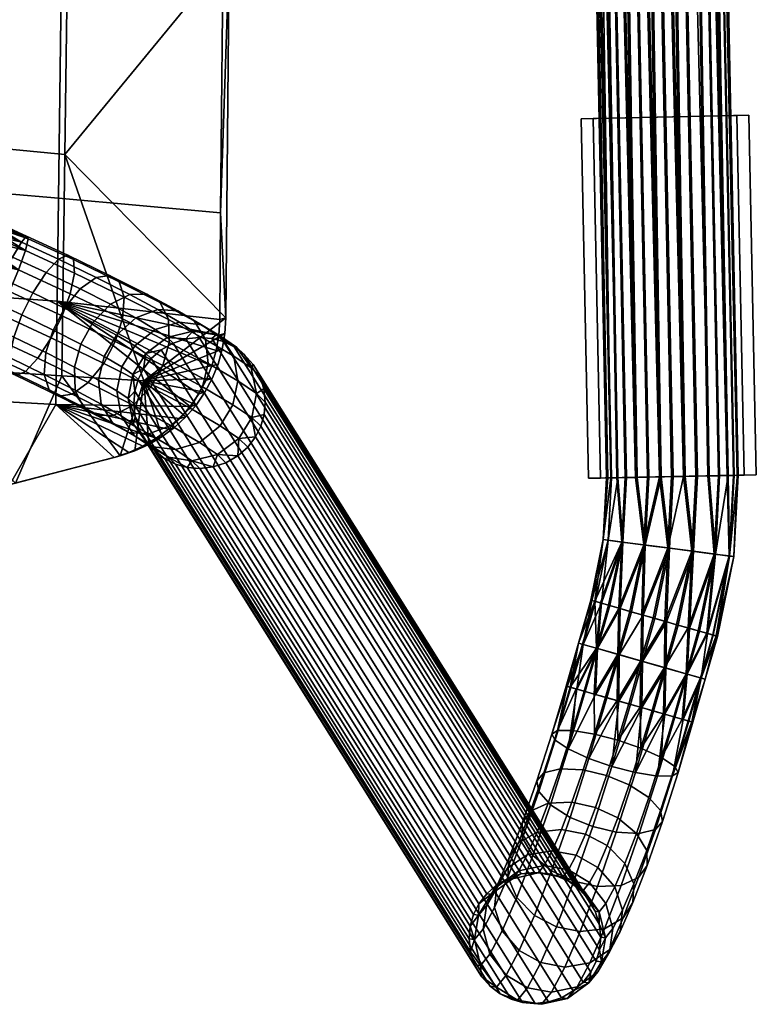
# Model space of a CAD drawing. Header units: millimetres. Extents: x -267 to 267, y -228 to 293.
# Tile 29 of 47: x 205 to 267, y -228 to -146. Entities that reach past the tile are written whole.
import ezdxf

# ---------------------------------------------------------------- set-up
doc = ezdxf.new("R2010")
doc.units = ezdxf.units.MM
doc.header["$MEASUREMENT"] = 0
for name, color, linetype, true_color in [('nozky', 7, 'Continuous', 0x1e1e1e), ('podnoz', 252, 'Continuous', 0x696969), ('ram', 7, 'Continuous', 0x000000)]:
    doc.layers.add(name, color=color, linetype=linetype, true_color=true_color)

msp = doc.modelspace()

# ---------------------------------------------------------------- meshes
at = {"layer": 'nozky'}
mesh = msp.add_polyface(dxfattribs=at)
corners = [(-257.722, 261.469, 8), (-243.725, 261.182, 8), (-244.725, 261.202), (-256.722, 261.449), (-243.725, 261.182, 8), (-244.725, 261.202), (-244.341, 231.188, 8), (-245.341, 231.208), (-244.341, 231.188, 8), (-258.338, 231.476, 8), (-245.341, 231.208), (-257.338, 231.455), (-258.338, 231.476, 8), (-257.338, 231.455), (-257.722, 261.469, 8), (-256.722, 261.449), (-258.338, 231.476, 8), (-244.341, 231.188, 8), (-257.722, 261.469, 8), (-243.725, 261.182, 8), (-257.338, 231.455), (-245.341, 231.208), (-256.722, 261.449), (-244.725, 261.202), (-266.258, -153.842, 8), (-252.261, -154.13, 8), (-253.261, -154.109), (-265.259, -153.862), (-252.261, -154.13, 8), (-253.261, -154.109), (-252.878, -184.123, 8), (-253.877, -184.103), (-252.878, -184.123, 8), (-266.875, -183.836, 8), (-253.877, -184.103), (-265.875, -183.856), (-266.875, -183.836, 8), (-265.875, -183.856), (-266.258, -153.842, 8), (-265.259, -153.862), (-266.875, -183.836, 8), (-252.878, -184.123, 8), (-266.258, -153.842, 8), (-252.261, -154.13, 8), (-265.875, -183.856), (-253.877, -184.103), (-265.259, -153.862), (-253.261, -154.109), (266.258, -153.842, 8), (252.261, -154.13, 8), (253.261, -154.109), (265.259, -153.862), (252.261, -154.13, 8), (253.261, -154.109), (252.878, -184.123, 8), (253.877, -184.103), (252.878, -184.123, 8), (266.875, -183.836, 8), (253.877, -184.103), (265.875, -183.856), (266.875, -183.836, 8), (265.875, -183.856), (266.258, -153.842, 8), (265.259, -153.862), (266.875, -183.836, 8), (252.878, -184.123, 8), (266.258, -153.842, 8), (252.261, -154.13, 8), (265.875, -183.856), (253.877, -184.103), (265.259, -153.862), (253.261, -154.109), (257.722, 261.469, 8), (243.725, 261.182, 8), (244.725, 261.202), (256.722, 261.449), (243.725, 261.182, 8), (244.725, 261.202), (244.341, 231.188, 8), (245.341, 231.208), (244.341, 231.188, 8), (258.338, 231.476, 8), (245.341, 231.208), (257.338, 231.455), (258.338, 231.476, 8), (257.338, 231.455), (257.722, 261.469, 8), (256.722, 261.449), (258.338, 231.476, 8), (244.341, 231.188, 8), (257.722, 261.469, 8), (243.725, 261.182, 8), (257.338, 231.455), (245.341, 231.208), (256.722, 261.449), (244.725, 261.202)]
mesh.append_faces([[corners[k] for k in face] for face in [(0, 1, 2, 3), (5, 4, 6, 7), (8, 9, 11, 10), (13, 12, 14, 15), (17, 19, 18, 16), (21, 20, 22, 23), (26, 27, 24, 25), (29, 28, 30, 31), (32, 33, 35, 34), (37, 36, 38, 39), (41, 43, 42, 40), (45, 44, 46, 47), (50, 49, 48, 51), (53, 55, 54, 52), (56, 58, 59, 57), (61, 63, 62, 60), (65, 64, 66, 67), (69, 71, 70, 68), (72, 75, 74, 73), (77, 79, 78, 76), (80, 82, 83, 81), (85, 87, 86, 84), (89, 88, 90, 91), (93, 95, 94, 92)]])
at = {"layer": 'podnoz'}
mesh = msp.add_polyface(dxfattribs=at)
corners = [(256.808, -184.042, 12.564), (253.158, 41.13, 13.087), (251.311, 41.092, 11.839), (249.75, 41.06, 7.929), (254.738, -184.085, 9.958), (258.806, -184.001, 13.395), (255.178, 41.171, 13.5), (249.55, 266.302, 13.395), (260.807, -183.96, 13.421), (257.206, 41.213, 13.14), (245.482, 266.219, 9.958), (261.834, -183.939, 13.14), (262.826, -183.919, 12.642), (259.086, 41.251, 11.939), (253.57, 266.385, 12.642), (260.334, 41.277, 10.09), (264.439, -183.886, 11.069), (251.551, 266.344, 13.421), (265.296, -183.868, 7.069), (265.015, -183.874, 6.042), (260.387, 41.278, 6.042), (264.517, -183.884, 5.05), (263.814, -183.898, 4.161), (259.187, 41.254, 4.161), (262.944, -183.916, 3.436), (261.966, -183.936, 2.913), (257.338, 41.215, 2.913), (260.946, -183.957, 2.605), (259.947, -183.978, 2.5), (258.945, -183.999, 2.579), (255.319, 41.174, 2.5), (256.014, 266.435, 9.07), (260.747, 41.286, 8.071), (265.27, -183.869, 9.07), (256.927, -184.04, 3.358), (256.039, -184.058, 4.061), (251.411, 41.094, 4.061), (255.313, -184.073, 4.931), (254.79, -184.084, 5.91), (254.482, -184.09, 6.93), (250.162, 41.068, 5.91), (254.378, -184.092, 7.929), (253.688, 266.387, 3.436), (255.262, 266.42, 5.05), (253.291, 41.132, 2.86), (247.671, 266.264, 3.358)]
mesh.append_faces([[corners[k] for k in face] for face in [(0, 1, 2, 2), (3, 4, 2, 2), (1, 5, 6, 6), (7, 1, 6, 6), (6, 8, 9, 9), (2, 10, 3, 3), (9, 11, 12, 13), (14, 9, 13, 13), (15, 13, 16, 16), (9, 17, 6, 6), (18, 19, 20, 20), (21, 22, 23, 23), (24, 25, 26, 26), (25, 27, 26, 26), (28, 29, 30, 30), (27, 28, 30, 30), (31, 15, 32, 32), (32, 15, 33, 33), (34, 35, 36, 36), (35, 37, 36, 36), (38, 39, 40, 40), (39, 41, 3, 3), (18, 20, 32, 32), (24, 26, 23, 23), (42, 23, 26, 26), (43, 20, 23, 23), (29, 44, 30, 30), (37, 40, 36, 36), (39, 3, 40, 40), (45, 44, 36, 36), (34, 36, 44, 44), (27, 30, 26, 26), (21, 23, 20, 20)]])
mesh = msp.add_polyface(dxfattribs=at)
corners = [(211.817, -167.372, 443.218), (210.468, -168.331, 441.724), (207.628, -166.963, 443), (208.676, -165.858, 444.631), (212.921, -167.195, 444.949), (209.443, -165.519, 446.513), (213.729, -167.726, 446.77), (209.909, -165.885, 448.487), (214.139, -169.011, 448.547), (209.996, -167.015, 450.409), (214, -170.826, 449.836), (209.639, -168.724, 451.797), (212.998, -169.61, 439.847), (211.535, -171.126, 439.114), (209.174, -169.932, 440.864), (214.618, -168.787, 441.142), (216.021, -168.762, 442.651), (217.134, -169.447, 444.245), (217.83, -170.877, 445.809), (216.961, -170.046, 438.481), (215.116, -170.748, 437.443), (218.615, -170.155, 439.706), (249.75, 41.06, 7.929), (254.378, -184.092, 7.929), (254.457, -184.091, 8.931), (251.311, 41.092, 11.839), (254.738, -184.085, 9.958), (255.235, -184.075, 10.95), (255.938, -184.06, 11.839), (253.158, 41.13, 13.087), (256.808, -184.042, 12.564), (257.786, -184.022, 13.087), (255.178, 41.171, 13.5), (258.806, -184.001, 13.395), (259.805, -183.981, 13.5), (260.807, -183.96, 13.421), (261.834, -183.939, 13.14), (257.206, 41.213, 13.14), (259.086, 41.251, 11.939), (262.826, -183.919, 12.642), (263.714, -183.901, 11.939), (264.439, -183.886, 11.069), (260.334, 41.277, 10.09), (264.962, -183.875, 10.09), (265.27, -183.869, 9.07), (260.747, 41.286, 8.071), (265.375, -183.866, 8.071), (265.296, -183.868, 7.069), (259.187, 41.254, 4.161), (263.814, -183.898, 4.161), (262.944, -183.916, 3.436), (260.387, 41.278, 6.042), (265.015, -183.874, 6.042), (264.517, -183.884, 5.05), (253.291, 41.132, 2.86), (258.945, -183.999, 2.579), (257.918, -184.02, 2.86), (256.927, -184.04, 3.358), (250.162, 41.068, 5.91), (255.313, -184.073, 4.931), (254.79, -184.084, 5.91)]
mesh.append_faces([[corners[k] for k in face] for face in [(0, 1, 2, 3), (4, 0, 3, 5), (6, 4, 5, 7), (8, 6, 7, 9), (10, 8, 9, 11), (12, 13, 14, 1), (15, 12, 1, 0), (16, 15, 0, 4), (17, 16, 4, 6), (18, 17, 6, 8), (19, 20, 12, 15), (21, 19, 15, 16), (22, 23, 24, 24), (25, 26, 27, 27), (25, 27, 28, 28), (26, 22, 24, 24), (29, 30, 31, 31), (32, 33, 34, 34), (32, 34, 35, 35), (33, 29, 31, 31), (30, 25, 28, 28), (36, 37, 35, 35), (38, 39, 40, 40), (41, 38, 40, 40), (42, 43, 44, 44), (45, 46, 47, 47), (46, 45, 44, 44), (48, 49, 50, 50), (51, 52, 53, 53), (54, 55, 56, 56), (54, 56, 57, 57), (58, 59, 60, 60), (42, 41, 43, 43)]])
mesh = msp.add_polyface(dxfattribs=at)
corners = [(206.524, -168.656, 442.055), (205.614, -170.5, 441.928), (203.047, -169.312, 442.476), (203.909, -167.446, 442.613), (207.628, -166.963, 443), (204.825, -165.666, 443.598), (208.676, -165.858, 444.631), (205.574, -164.423, 445.292), (209.443, -165.519, 446.513), (206.01, -163.93, 447.246), (209.909, -165.885, 448.487), (206.137, -164.14, 449.292), (209.996, -167.015, 450.409), (205.907, -165.122, 451.282), (209.639, -168.724, 451.797), (205.332, -166.731, 452.716), (208.963, -170.573, 452.406), (204.576, -168.543, 453.342), (210.468, -168.331, 441.724), (209.174, -169.932, 440.864), (201.615, -165.284, 443.016), (201.952, -164.384, 443.617), (202.217, -163.61, 444.4), (201.229, -166.25, 442.63), (202.395, -163.004, 445.313), (202.483, -162.589, 446.29), (202.49, -162.36, 447.268), (202.423, -162.298, 448.269), (202.271, -162.415, 449.317), (202.033, -162.734, 450.353), (201.715, -163.252, 451.308), (201.335, -163.944, 452.121), (200.917, -164.761, 452.745), (200.491, -165.645, 453.159), (200.08, -166.538, 453.371), (200.82, -167.219, 442.463), (202.291, -171.125, 443.102), (200.004, -169.031, 442.704), (199.675, -167.457, 453.401), (203.713, -170.41, 453.205)]
mesh.append_faces([[corners[k] for k in face] for face in [(0, 1, 2, 3), (4, 0, 3, 5), (6, 4, 5, 7), (8, 6, 7, 9), (10, 8, 9, 11), (12, 10, 11, 13), (14, 12, 13, 15), (16, 14, 15, 17), (18, 19, 0, 4), (5, 20, 21, 21), (5, 21, 22, 22), (20, 3, 23, 23), (7, 24, 25, 25), (9, 25, 26, 26), (11, 27, 28, 28), (11, 28, 29, 29), (27, 9, 26, 26), (24, 7, 22, 22), (3, 20, 5, 5), (5, 22, 7, 7), (9, 27, 11, 11), (11, 29, 13, 13), (7, 25, 9, 9), (13, 30, 31, 31), (15, 31, 32, 32), (32, 33, 15, 15), (33, 34, 17, 17), (17, 15, 33, 33), (13, 31, 15, 15), (30, 13, 29, 29), (2, 35, 3, 3), (36, 37, 2, 2), (17, 34, 38, 39)]])
mesh = msp.add_polyface(dxfattribs=at)
corners = [(208.052, -172.418, 452.279), (208.963, -170.573, 452.406), (204.576, -168.543, 453.342), (203.713, -170.41, 453.205), (206.948, -174.111, 451.334), (202.798, -172.19, 452.22), (205.9, -175.216, 449.703), (202.049, -173.433, 450.525), (205.133, -175.555, 447.821), (201.613, -173.926, 448.572), (204.668, -175.189, 445.847), (201.485, -173.716, 446.526), (204.58, -174.059, 443.925), (201.716, -172.734, 444.536), (204.938, -172.35, 442.537), (202.291, -171.125, 443.102), (205.614, -170.5, 441.928), (203.047, -169.312, 442.476), (209.174, -169.932, 440.864), (208.214, -171.754, 440.759), (206.524, -168.656, 442.055), (209.802, -177.096, 447.949), (211.152, -176.137, 449.443), (208.698, -177.273, 446.218), (207.891, -176.742, 444.397), (207.481, -175.457, 442.621), (207.619, -173.642, 441.331), (210.009, -174.85, 439.559), (210.067, -176.764, 440.703), (198.543, -170.292, 452.247), (198.278, -171.066, 451.463), (198.101, -171.672, 450.551), (198.88, -169.392, 452.847), (198.012, -172.087, 449.574), (198.005, -172.316, 448.595), (198.072, -172.378, 447.594), (198.224, -172.261, 446.547), (198.462, -171.942, 445.511), (198.78, -171.424, 444.555), (199.16, -170.732, 443.742), (199.578, -169.915, 443.119)]
mesh.append_faces([[corners[k] for k in face] for face in [(0, 1, 2, 3), (4, 0, 3, 5), (6, 4, 5, 7), (8, 6, 7, 9), (10, 8, 9, 11), (12, 10, 11, 13), (14, 12, 13, 15), (16, 14, 15, 17), (18, 19, 16, 20), (21, 22, 4, 6), (23, 21, 6, 8), (24, 23, 8, 10), (25, 24, 10, 12), (26, 25, 12, 14), (19, 26, 14, 16), (27, 28, 25, 26), (5, 29, 30, 30), (7, 30, 31, 31), (29, 5, 32, 32), (9, 33, 34, 34), (9, 34, 35, 35), (11, 36, 37, 37), (13, 37, 38, 38), (36, 11, 35, 35), (33, 7, 31, 31), (3, 32, 5, 5), (5, 30, 7, 7), (9, 35, 11, 11), (11, 37, 13, 13), (7, 33, 9, 9), (15, 39, 40, 40), (13, 39, 15, 15), (39, 13, 38, 38)]])
mesh = msp.add_polyface(dxfattribs=at)
corners = [(213.405, -172.714, 450.408), (214, -170.826, 449.836), (209.639, -168.724, 451.797), (208.963, -170.573, 452.406), (212.446, -174.535, 450.303), (208.052, -172.418, 452.279), (211.152, -176.137, 449.443), (206.948, -174.111, 451.334), (211.535, -171.126, 439.114), (210.532, -172.925, 439.041), (208.214, -171.754, 440.759), (209.174, -169.932, 440.864), (216.363, -176.515, 447.399), (217.366, -174.716, 447.472), (214.899, -178.031, 446.665), (213.28, -178.853, 445.371), (209.802, -177.096, 447.949), (211.876, -178.879, 443.862), (208.698, -177.273, 446.218), (210.764, -178.194, 442.267), (207.891, -176.742, 444.397), (210.067, -176.764, 440.703), (207.481, -175.457, 442.621), (210.009, -174.85, 439.559), (207.619, -173.642, 441.331), (213.51, -172.187, 436.87), (212.472, -173.967, 436.838), (215.116, -170.748, 437.443), (212.998, -169.61, 439.847), (214.536, -180.307, 440.842), (216.189, -180.417, 442.067), (213.168, -179.486, 439.538), (212.231, -177.927, 438.246), (212.009, -175.924, 437.289), (215.024, -173.075, 434.228), (213.958, -174.838, 434.244), (216.738, -171.699, 434.61), (215.011, -180.566, 436.322), (216.573, -181.502, 437.285), (213.889, -178.899, 435.352), (213.541, -176.823, 434.614), (215.958, -173.709, 431.518), (214.874, -175.461, 431.584), (214.911, -179.594, 432.384), (216.146, -181.338, 433.025), (214.485, -177.465, 431.871), (215.061, -178.998, 429.099), (215.04, -176.848, 428.857), (214.943, -177.903, 428.968), (215.317, -175.886, 428.769)]
mesh.append_faces([[corners[k] for k in face] for face in [(0, 1, 2, 3), (4, 0, 3, 5), (6, 4, 5, 7), (8, 9, 10, 11), (12, 13, 0, 4), (14, 12, 4, 6), (15, 14, 6, 16), (17, 15, 16, 18), (19, 17, 18, 20), (21, 19, 20, 22), (9, 23, 24, 10), (25, 26, 9, 8), (27, 25, 8, 28), (29, 30, 15, 17), (31, 29, 17, 19), (32, 31, 19, 21), (33, 32, 21, 23), (26, 33, 23, 9), (34, 35, 26, 25), (36, 34, 25, 27), (37, 38, 29, 31), (39, 37, 31, 32), (40, 39, 32, 33), (35, 40, 33, 26), (41, 42, 35, 34), (43, 44, 37, 39), (45, 43, 39, 40), (42, 45, 40, 35), (43, 45, 46, 46), (45, 42, 47, 47), (45, 48, 46, 46), (42, 49, 47, 47), (45, 47, 48, 48)]])
mesh = msp.add_polyface(dxfattribs=at)
corners = [(217.889, -172.791, 446.953), (217.83, -170.877, 445.809), (214.139, -169.011, 448.547), (214, -170.826, 449.836), (217.366, -174.716, 447.472), (213.405, -172.714, 450.408), (219.982, -170.977, 441.01), (218.615, -170.155, 439.706), (216.021, -168.762, 442.651), (217.134, -169.447, 444.245), (220.92, -172.536, 442.301), (221.142, -174.539, 443.259), (220.68, -176.496, 443.709), (218.757, -171.099, 435.347), (216.738, -171.699, 434.61), (215.116, -170.748, 437.443), (216.961, -170.046, 438.481), (220.603, -171.321, 436.236), (222.166, -172.257, 437.199), (223.287, -173.925, 438.169), (223.635, -176.001, 438.907), (217.738, -172.379, 431.706), (215.958, -173.709, 431.518), (215.024, -173.075, 434.228), (219.864, -171.852, 432.133), (221.828, -172.154, 432.678), (223.512, -173.172, 433.291), (224.746, -174.917, 433.932), (225.172, -177.045, 434.445), (215.765, -174.989, 428.7), (214.874, -175.461, 431.584), (218.223, -172.843, 428.632), (217.241, -173.408, 428.626), (215.317, -175.886, 428.769), (216.409, -174.142, 428.65), (219.299, -172.491, 428.668), (221.458, -172.453, 428.815), (220.4, -172.365, 428.731), (223.318, -173.161, 429.025), (225.799, -176.663, 429.591), (225.453, -175.593, 429.447), (224.895, -174.619, 429.299), (224.164, -173.797, 429.156), (222.421, -172.722, 428.913)]
mesh.append_faces([[corners[k] for k in face] for face in [(0, 1, 2, 3), (4, 0, 3, 5), (6, 7, 8, 9), (10, 6, 9, 1), (11, 10, 1, 0), (12, 11, 0, 4), (13, 14, 15, 16), (17, 13, 16, 7), (18, 17, 7, 6), (19, 18, 6, 10), (20, 19, 10, 11), (21, 22, 23, 14), (24, 21, 14, 13), (25, 24, 13, 17), (26, 25, 17, 18), (27, 26, 18, 19), (28, 27, 19, 20), (29, 30, 22, 22), (21, 31, 32, 22), (30, 29, 33, 33), (22, 34, 29, 29), (35, 21, 24, 24), (25, 36, 37, 24), (25, 26, 38, 38), (28, 39, 40, 27), (27, 41, 42, 26), (32, 34, 22, 22), (21, 35, 31, 31), (25, 43, 36, 36), (24, 37, 35, 35), (26, 42, 38, 38), (27, 40, 41, 41), (25, 38, 43, 43)]])
mesh = msp.add_polyface(dxfattribs=at)
corners = [(219.794, -182.659, 434.183), (220.46, -183.296, 429.959), (221.561, -183.17, 430.022), (217.83, -182.356, 433.638), (218.438, -182.939, 429.777), (219.401, -183.208, 429.875), (215.765, -174.989, 428.7), (243.74, -219.614, 30.085), (243.292, -220.511, 30.154), (215.317, -175.886, 428.769), (217.241, -173.408, 428.626), (245.216, -218.032, 30.011), (244.385, -218.767, 30.035), (216.409, -174.142, 428.65), (219.299, -172.491, 428.668), (247.274, -217.116, 30.053), (246.198, -217.468, 30.017), (218.223, -172.843, 428.632), (221.458, -172.453, 428.815), (249.433, -217.078, 30.2), (248.375, -216.99, 30.116), (220.4, -172.365, 428.731), (223.318, -173.161, 429.025), (251.293, -217.786, 30.41), (250.396, -217.347, 30.298), (222.421, -172.722, 428.913), (224.895, -174.619, 429.299), (252.869, -219.244, 30.684), (252.139, -218.421, 30.541), (224.164, -173.797, 429.156), (225.799, -176.663, 429.591), (253.773, -221.288, 30.976), (253.428, -220.218, 30.832), (225.453, -175.593, 429.447), (225.094, -180.672, 429.991), (253.069, -225.297, 31.376), (253.517, -224.4, 31.307), (225.542, -179.775, 429.922), (223.619, -182.254, 430.064), (251.594, -226.878, 31.449), (252.425, -226.144, 31.425), (224.45, -181.519, 430.04), (249.535, -227.795, 31.407), (250.611, -227.443, 31.443), (222.637, -182.818, 430.058), (247.376, -227.832, 31.26), (248.435, -227.921, 31.344), (217.541, -182.5, 429.665), (245.516, -227.125, 31.05), (246.413, -227.564, 31.162), (215.965, -181.042, 429.391), (243.94, -225.667, 30.776), (244.671, -226.489, 30.92), (216.696, -181.865, 429.535), (215.061, -178.998, 429.099), (243.036, -223.623, 30.484), (243.381, -224.693, 30.628), (215.406, -180.068, 429.243), (215.04, -176.848, 428.857), (243.016, -221.473, 30.242), (242.918, -222.528, 30.353), (214.943, -177.903, 428.968), (253.794, -223.438, 31.218), (225.819, -178.813, 429.833)]
mesh.append_faces([[corners[k] for k in face] for face in [(0, 1, 2, 2), (3, 4, 5, 5), (0, 5, 1, 1), (6, 7, 8, 9), (10, 11, 12, 13), (13, 12, 7, 6), (14, 15, 16, 17), (18, 19, 20, 21), (21, 20, 15, 14), (17, 16, 11, 10), (22, 23, 24, 25), (26, 27, 28, 29), (29, 28, 23, 22), (30, 31, 32, 33), (33, 32, 27, 26), (25, 24, 19, 18), (34, 35, 36, 37), (38, 39, 40, 41), (41, 40, 35, 34), (2, 42, 43, 44), (5, 45, 46, 1), (1, 46, 42, 2), (44, 43, 39, 38), (47, 48, 49, 4), (50, 51, 52, 53), (53, 52, 48, 47), (54, 55, 56, 57), (58, 59, 60, 61), (9, 8, 59, 58), (61, 60, 55, 54), (57, 56, 51, 50), (4, 49, 45, 5), (37, 36, 62, 63)]])
mesh = msp.add_polyface(dxfattribs=at)
corners = [(219.641, -178.276, 443.677), (220.68, -176.496, 443.709), (217.366, -174.716, 447.472), (216.363, -176.515, 447.399), (218.035, -179.715, 443.105), (214.899, -178.031, 446.665), (216.189, -180.417, 442.067), (213.28, -178.853, 445.371), (223.219, -177.985, 439.277), (223.635, -176.001, 438.907), (221.142, -174.539, 443.259), (222.152, -179.749, 439.293), (220.438, -181.124, 438.911), (218.419, -181.724, 438.174), (216.573, -181.502, 437.285), (214.536, -180.307, 440.842), (224.784, -179.049, 434.732), (225.172, -177.045, 434.445), (223.7, -180.801, 434.798), (221.919, -182.131, 434.61), (219.794, -182.659, 434.183), (217.83, -182.356, 433.638), (216.146, -181.338, 433.025), (215.011, -180.566, 436.322), (225.819, -178.813, 429.833), (225.916, -177.758, 429.722), (225.799, -176.663, 429.591), (225.542, -179.775, 429.922), (223.619, -182.254, 430.064), (225.094, -180.672, 429.991), (224.45, -181.519, 430.04), (221.561, -183.17, 430.022), (219.401, -183.208, 429.875), (217.541, -182.5, 429.665), (215.965, -181.042, 429.391), (214.911, -179.594, 432.384), (222.637, -182.818, 430.058), (218.438, -182.939, 429.777), (216.696, -181.865, 429.535), (215.406, -180.068, 429.243), (215.061, -178.998, 429.099)]
mesh.append_faces([[corners[k] for k in face] for face in [(0, 1, 2, 3), (4, 0, 3, 5), (6, 4, 5, 7), (8, 9, 10, 1), (11, 8, 1, 0), (12, 11, 0, 4), (13, 12, 4, 6), (14, 13, 6, 15), (16, 17, 9, 8), (18, 16, 8, 11), (19, 18, 11, 12), (20, 19, 12, 13), (21, 20, 13, 14), (22, 21, 14, 23), (16, 24, 25, 17), (17, 25, 26, 26), (27, 24, 16, 16), (28, 18, 19, 19), (27, 16, 29, 29), (29, 16, 18, 18), (18, 30, 29, 29), (18, 28, 30, 30), (31, 19, 20, 20), (20, 21, 32, 32), (21, 22, 33, 33), (34, 22, 35, 35), (19, 36, 28, 28), (19, 31, 36, 36), (21, 33, 37, 37), (22, 34, 38, 38), (35, 39, 34, 34), (35, 40, 39, 39), (22, 38, 33, 33)]])
mesh = msp.add_polyface(dxfattribs=at)
corners = [(225.819, -178.813, 429.833), (253.794, -223.438, 31.218), (253.892, -222.383, 31.107), (225.916, -177.758, 429.722), (253.773, -221.288, 30.976), (225.799, -176.663, 429.591), (250.622, -213.398, 18.169), (248.597, -213.634, 17.264), (247.774, -215.532, 20.01), (249.851, -215.176, 20.742), (252.613, -213.804, 18.513), (251.853, -215.557, 21.051), (248.05, -211.872, 13.439), (247.35, -212.878, 11.782), (246.225, -215.824, 14.562), (247.033, -214.533, 15.95), (249.517, -211.225, 14.99), (251.484, -211.142, 16.04), (247.381, -214.133, 10.148), (246.143, -217.373, 13.204), (249.156, -208.685, 11.523), (248.575, -209.35, 9.661), (250.519, -208.339, 13.255), (252.422, -208.438, 14.414), (251.34, -212.399, 5.047), (253.226, -213.171, 4.733), (251.646, -217.72, 7.47), (249.794, -216.853, 7.725), (249.696, -211.351, 6.131), (248.232, -215.569, 8.667), (248.728, -210.253, 7.814), (250.283, -205.164, 10.345), (249.822, -205.452, 8.357), (251.539, -205.151, 12.189), (251.187, -206.692, 4.573), (252.915, -207.478, 3.401), (250.1, -205.966, 6.381), (251.087, -201.465, 8.931), (251.835, -201.679, 10.95), (251.011, -201.444, 7.929), (251.357, -201.542, 9.958), (251.407, -201.557, 5.91), (251.91, -201.701, 4.931), (251.111, -201.472, 6.93), (252.034, -197.861, 7.929), (252.431, -197.975, 5.91)]
mesh.append_faces([[corners[k] for k in face] for face in [(0, 1, 2, 3), (3, 2, 4, 5), (6, 7, 8, 9), (10, 6, 9, 11), (12, 13, 14, 15), (16, 12, 15, 7), (17, 16, 7, 6), (13, 18, 19, 14), (20, 21, 13, 12), (22, 20, 12, 16), (23, 22, 16, 17), (24, 25, 26, 27), (28, 24, 27, 29), (30, 28, 29, 18), (21, 30, 18, 13), (31, 32, 21, 20), (33, 31, 20, 22), (34, 35, 24, 28), (36, 34, 28, 30), (32, 36, 30, 21), (37, 32, 31, 31), (31, 33, 38, 38), (32, 37, 39, 39), (31, 40, 37, 37), (38, 40, 31, 31), (36, 41, 42, 34), (32, 43, 41, 36), (32, 39, 43, 43), (44, 39, 37, 37), (40, 44, 37, 37), (41, 43, 45, 45), (43, 39, 44, 44), (45, 42, 41, 41)]])
mesh = msp.add_polyface(dxfattribs=at)
corners = [(258.806, -184.001, 13.395), (257.48, -189.673, 13.087), (259.482, -189.933, 13.5), (259.241, -196.046, 13.421), (261.495, -190.194, 13.14), (261.182, -196.601, 12.642), (263.359, -190.435, 11.939), (262.826, -183.919, 12.642), (261.834, -183.939, 13.14), (260.807, -183.96, 13.421), (262.809, -197.065, 5.05), (262.133, -196.872, 4.161), (263.459, -190.448, 4.161), (261.296, -196.633, 3.436), (260.355, -196.365, 2.913), (261.626, -190.211, 2.913), (259.375, -196.084, 2.605), (258.414, -195.81, 2.5), (257.45, -195.534, 2.579), (259.623, -189.951, 2.5), (265.007, -190.649, 8.071), (265.27, -183.869, 9.07), (264.962, -183.875, 10.09), (264.598, -190.596, 10.09), (263.558, -197.279, 7.069), (264.65, -190.603, 6.042), (264.439, -183.886, 11.069), (263.714, -183.901, 11.939), (259.805, -183.981, 13.5), (265.375, -183.866, 8.071), (265.296, -183.868, 7.069), (265.015, -183.874, 6.042), (264.517, -183.884, 5.05), (261.966, -183.936, 2.913), (262.944, -183.916, 3.436), (263.814, -183.898, 4.161), (259.947, -183.978, 2.5), (260.946, -183.957, 2.605), (257.611, -189.69, 2.86), (258.945, -183.999, 2.579)]
mesh.append_faces([[corners[k] for k in face] for face in [(0, 1, 2, 2), (2, 3, 4, 4), (4, 5, 6, 6), (6, 7, 8, 4), (4, 9, 2, 2), (10, 11, 12, 12), (13, 14, 15, 15), (14, 16, 15, 15), (17, 18, 19, 19), (16, 17, 19, 19), (20, 21, 22, 23), (24, 25, 20, 20), (23, 26, 27, 6), (0, 2, 28, 28), (28, 2, 9, 9), (4, 8, 9, 9), (26, 23, 22, 22), (7, 6, 27, 27), (21, 20, 29, 29), (25, 30, 29, 20), (25, 31, 30, 30), (32, 31, 25, 25), (13, 15, 12, 12), (15, 33, 34, 12), (12, 35, 32, 32), (12, 34, 35, 35), (32, 25, 12, 12), (19, 36, 37, 15), (19, 38, 39, 39), (16, 19, 15, 15), (15, 37, 33, 33), (19, 39, 36, 36), (10, 12, 25, 25)]])
mesh = msp.add_polyface(dxfattribs=at)
corners = [(254.099, -189.235, 7.929), (253.058, -194.279, 7.929), (253.134, -194.301, 8.931), (255.646, -189.436, 11.839), (253.404, -194.378, 9.958), (253.882, -194.515, 10.95), (254.559, -194.708, 11.839), (255.395, -194.947, 12.564), (257.48, -189.673, 13.087), (257.316, -195.496, 13.395), (259.482, -189.933, 13.5), (256.808, -184.042, 12.564), (255.938, -184.06, 11.839), (255.235, -184.075, 10.95), (254.738, -184.085, 9.958), (257.611, -189.69, 2.86), (256.463, -195.252, 2.86), (255.509, -194.98, 3.358), (254.655, -194.736, 4.061), (255.746, -189.449, 4.061), (253.957, -194.536, 4.931), (253.454, -194.393, 5.91), (253.158, -194.308, 6.93), (254.508, -189.288, 5.91), (254.457, -184.091, 8.931), (258.806, -184.001, 13.395), (257.786, -184.022, 13.087), (254.378, -184.092, 7.929), (257.45, -195.534, 2.579), (259.623, -189.951, 2.5), (255.313, -184.073, 4.931), (254.482, -184.09, 6.93), (254.79, -184.084, 5.91), (256.039, -184.058, 4.061), (256.927, -184.04, 3.358), (257.918, -184.02, 2.86), (258.945, -183.999, 2.579)]
mesh.append_faces([[corners[k] for k in face] for face in [(0, 1, 2, 2), (3, 4, 5, 5), (3, 5, 6, 6), (4, 0, 2, 2), (7, 3, 6, 6), (7, 8, 3, 3), (0, 4, 3, 3), (8, 9, 10, 10), (8, 11, 12, 3), (3, 13, 14, 0), (15, 16, 17, 17), (17, 18, 19, 19), (18, 20, 19, 19), (21, 22, 23, 23), (22, 1, 0, 0), (23, 20, 21, 21), (24, 0, 14, 14), (13, 3, 12, 12), (8, 25, 26, 26), (26, 11, 8, 8), (27, 0, 24, 24), (28, 15, 29, 29), (20, 23, 19, 19), (19, 23, 30, 30), (0, 31, 32, 23), (22, 0, 23, 23), (19, 33, 34, 15), (17, 19, 15, 15), (15, 35, 36, 36), (19, 30, 33, 33), (0, 27, 31, 31), (23, 32, 30, 30), (15, 34, 35, 35)]])
mesh = msp.add_polyface(dxfattribs=at)
corners = [(253.535, -198.29, 11.839), (253.348, -202.111, 12.564), (255.312, -198.798, 13.087), (252.034, -197.861, 7.929), (251.357, -201.542, 9.958), (253.404, -194.378, 9.958), (257.254, -199.353, 13.5), (257.316, -195.496, 13.395), (256.336, -195.216, 13.087), (255.395, -194.947, 12.564), (253.134, -194.301, 8.931), (253.882, -194.515, 10.95), (254.559, -194.708, 11.839), (258.277, -195.771, 13.5), (259.241, -196.046, 13.421), (253.058, -194.279, 7.929), (259.375, -196.084, 2.605), (259.332, -199.947, 2.913), (257.391, -199.392, 2.5), (255.439, -198.834, 2.86), (257.45, -195.534, 2.579), (251.91, -201.701, 4.931), (252.431, -197.975, 5.91), (253.631, -198.318, 4.061), (253.957, -194.536, 4.931), (253.158, -194.308, 6.93), (251.111, -201.472, 6.93), (255.509, -194.98, 3.358), (253.462, -202.144, 3.358), (258.414, -195.81, 2.5), (256.463, -195.252, 2.86), (254.655, -194.736, 4.061), (253.454, -194.393, 5.91), (257.48, -189.673, 13.087), (259.482, -189.933, 13.5), (257.611, -189.69, 2.86)]
mesh.append_faces([[corners[k] for k in face] for face in [(0, 1, 2, 2), (3, 4, 5, 5), (6, 7, 8, 2), (2, 9, 0, 0), (4, 0, 5, 5), (10, 3, 5, 5), (11, 0, 12, 12), (12, 0, 9, 9), (5, 0, 11, 11), (8, 9, 2, 2), (7, 6, 13, 13), (13, 6, 14, 14), (15, 3, 10, 10), (16, 17, 18, 18), (18, 19, 20, 20), (21, 22, 23, 23), (23, 22, 24, 24), (3, 15, 25, 22), (26, 3, 22, 22), (27, 19, 23, 23), (28, 23, 19, 19), (18, 20, 29, 29), (19, 30, 20, 20), (18, 29, 16, 16), (23, 31, 27, 27), (23, 24, 31, 31), (22, 25, 32, 32), (22, 32, 24, 24), (19, 27, 30, 30), (33, 9, 8, 8), (34, 7, 13, 13), (7, 33, 8, 8), (35, 20, 30, 30)]])
mesh = msp.add_polyface(dxfattribs=at)
corners = [(259.241, -196.046, 13.421), (257.254, -199.353, 13.5), (259.205, -199.91, 13.14), (261.013, -200.427, 11.939), (261.182, -196.601, 12.642), (263.533, -197.272, 9.07), (262.214, -200.77, 10.09), (262.61, -200.883, 8.071), (263.237, -197.188, 10.09), (262.734, -197.044, 11.069), (260.229, -196.328, 13.14), (262.037, -196.845, 11.939), (263.634, -197.301, 8.071), (262.264, -200.784, 6.042), (263.558, -197.279, 7.069), (263.287, -197.202, 6.042), (262.809, -197.065, 5.05), (259.332, -199.947, 2.913), (260.355, -196.365, 2.913), (261.296, -196.633, 3.436), (261.109, -200.454, 4.161), (262.133, -196.872, 4.161), (259.375, -196.084, 2.605), (259.482, -189.933, 13.5), (258.277, -195.771, 13.5), (261.495, -190.194, 13.14), (263.359, -190.435, 11.939), (264.598, -190.596, 10.09), (265.007, -190.649, 8.071), (264.65, -190.603, 6.042), (263.459, -190.448, 4.161)]
mesh.append_faces([[corners[k] for k in face] for face in [(0, 1, 2, 2), (3, 4, 2, 2), (5, 6, 7, 7), (6, 8, 9, 3), (2, 10, 0, 0), (10, 2, 4, 4), (11, 3, 9, 9), (4, 3, 11, 11), (5, 7, 12, 12), (7, 13, 14, 14), (13, 15, 14, 14), (12, 7, 14, 14), (8, 6, 5, 5), (16, 15, 13, 13), (17, 18, 19, 20), (20, 21, 16, 16), (20, 19, 21, 21), (16, 13, 20, 20), (17, 22, 18, 18), (23, 24, 0, 0), (10, 25, 0, 0), (26, 4, 11, 11), (9, 26, 11, 11), (27, 26, 9, 9), (25, 10, 4, 4), (27, 8, 5, 5), (28, 12, 14, 14), (14, 15, 29, 29), (12, 28, 5, 5), (30, 21, 19, 19), (29, 15, 16, 16), (28, 27, 5, 5), (27, 9, 8, 8)]])
mesh = msp.add_polyface(dxfattribs=at)
corners = [(253.378, -205.452, 13.415), (253.348, -202.111, 12.564), (252.511, -201.872, 11.839), (251.539, -205.151, 12.189), (255.332, -205.965, 13.823), (255.27, -202.66, 13.395), (257.251, -206.631, 13.475), (257.194, -203.21, 13.421), (251.835, -201.679, 10.95), (254.289, -202.38, 13.087), (256.23, -202.935, 13.5), (258.182, -203.492, 13.14), (256.788, -208.657, 3.46), (254.833, -208.144, 3.053), (257.328, -203.249, 2.605), (252.915, -207.478, 3.401), (255.403, -202.699, 2.579), (251.187, -206.692, 4.573), (253.462, -202.144, 3.358), (254.416, -202.416, 2.86), (256.367, -202.974, 2.5), (258.309, -203.529, 2.913), (252.608, -201.9, 4.061), (251.91, -201.701, 4.931), (253.535, -198.29, 11.839), (251.357, -201.542, 9.958), (255.312, -198.798, 13.087), (257.254, -199.353, 13.5), (257.391, -199.392, 2.5), (255.439, -198.834, 2.86), (253.631, -198.318, 4.061)]
mesh.append_faces([[corners[k] for k in face] for face in [(0, 1, 2, 3), (0, 4, 5, 5), (4, 6, 7, 7), (3, 2, 8, 8), (0, 5, 9, 9), (4, 10, 5, 5), (0, 9, 1, 1), (6, 11, 7, 7), (4, 7, 10, 10), (12, 13, 14, 14), (13, 15, 16, 16), (17, 18, 19, 15), (13, 20, 14, 14), (13, 16, 20, 20), (12, 14, 21, 21), (17, 22, 18, 18), (17, 23, 22, 22), (15, 19, 16, 16), (24, 25, 8, 8), (24, 8, 2, 2), (26, 1, 9, 9), (27, 5, 10, 10), (27, 10, 7, 7), (5, 26, 9, 9), (1, 24, 2, 2), (26, 5, 27, 27), (20, 16, 28, 28), (29, 16, 19, 19), (14, 20, 28, 28), (29, 19, 18, 18), (18, 22, 30, 30), (22, 23, 30, 30), (16, 29, 28, 28)]])
mesh = msp.add_polyface(dxfattribs=at)
corners = [(260.066, -208.143, 10.495), (261.19, -204.352, 10.09), (260.688, -204.208, 11.069), (258.979, -207.417, 12.303), (259.135, -203.765, 12.642), (257.251, -206.631, 13.475), (258.182, -203.492, 13.14), (259.99, -204.009, 11.939), (261.486, -204.437, 9.07), (261.587, -204.465, 8.071), (260.344, -208.656, 8.519), (261.511, -204.444, 7.069), (259.882, -208.945, 6.531), (261.24, -204.366, 6.042), (260.762, -204.23, 5.05), (258.626, -208.957, 4.687), (259.25, -203.797, 3.436), (260.086, -204.036, 4.161), (256.788, -208.657, 3.46), (258.309, -203.529, 2.913), (257.254, -199.353, 13.5), (257.194, -203.21, 13.421), (259.205, -199.91, 13.14), (261.013, -200.427, 11.939), (262.214, -200.77, 10.09), (262.61, -200.883, 8.071), (262.264, -200.784, 6.042), (261.109, -200.454, 4.161), (259.332, -199.947, 2.913), (257.328, -203.249, 2.605), (257.391, -199.392, 2.5)]
mesh.append_faces([[corners[k] for k in face] for face in [(0, 1, 2, 3), (4, 5, 3, 3), (5, 4, 6, 6), (3, 2, 7, 7), (0, 8, 1, 1), (3, 7, 4, 4), (9, 10, 11, 11), (12, 13, 11, 11), (12, 14, 13, 13), (15, 16, 17, 17), (18, 19, 16, 16), (20, 21, 22, 22), (21, 6, 22, 22), (4, 22, 6, 6), (2, 23, 7, 7), (4, 7, 23, 23), (24, 23, 2, 2), (4, 23, 22, 22), (24, 1, 8, 8), (25, 9, 11, 11), (11, 13, 26, 26), (9, 25, 8, 8), (14, 17, 27, 27), (16, 19, 28, 28), (19, 29, 28, 28), (27, 17, 16, 16), (26, 13, 14, 14), (25, 24, 8, 8), (11, 26, 25, 25), (24, 2, 1, 1), (16, 28, 27, 27), (29, 30, 28, 28), (14, 27, 26, 26)]])
mesh = msp.add_polyface(dxfattribs=at)
corners = [(253.646, -216.568, 20.962), (251.853, -215.557, 21.051), (251.202, -216.784, 23.985), (252.973, -217.839, 24.001), (254.435, -214.751, 18.333), (252.613, -213.804, 18.513), (255.921, -216.234, 17.577), (255.066, -218.205, 20.432), (253.464, -211.578, 16.412), (251.484, -211.142, 16.04), (250.622, -213.398, 18.169), (255.315, -212.445, 16.156), (256.878, -213.73, 15.215), (257.729, -215.165, 13.734), (256.664, -217.95, 16.362), (257.76, -216.42, 12.1), (256.583, -219.499, 15.005), (254.389, -208.911, 14.808), (252.422, -208.438, 14.414), (256.274, -209.683, 14.495), (257.919, -210.73, 13.411), (258.887, -211.829, 11.728), (259.04, -212.732, 9.881), (258.458, -213.397, 8.019), (257.06, -217.426, 10.443), (257.096, -213.742, 6.287), (255.593, -218.073, 8.891), (255.192, -213.644, 5.128), (253.625, -218.157, 7.842), (253.226, -213.171, 4.733), (251.646, -217.72, 7.47), (253.378, -205.452, 13.415), (251.539, -205.151, 12.189), (250.519, -208.339, 13.255), (255.332, -205.965, 13.823), (257.251, -206.631, 13.475), (258.979, -207.417, 12.303), (260.066, -208.143, 10.495), (260.344, -208.656, 8.519), (259.882, -208.945, 6.531), (258.626, -208.957, 4.687), (256.788, -208.657, 3.46), (254.833, -208.144, 3.053), (252.915, -207.478, 3.401), (251.34, -212.399, 5.047), (261.486, -204.437, 9.07), (261.587, -204.465, 8.071), (260.086, -204.036, 4.161), (260.762, -204.23, 5.05), (261.511, -204.444, 7.069), (259.25, -203.797, 3.436)]
mesh.append_faces([[corners[k] for k in face] for face in [(0, 1, 2, 3), (4, 5, 1, 0), (6, 4, 0, 7), (8, 9, 10, 5), (11, 8, 5, 4), (12, 11, 4, 6), (13, 12, 6, 14), (15, 13, 14, 16), (17, 18, 9, 8), (19, 17, 8, 11), (20, 19, 11, 12), (21, 20, 12, 13), (22, 21, 13, 15), (23, 22, 15, 24), (25, 23, 24, 26), (27, 25, 26, 28), (29, 27, 28, 30), (31, 32, 33, 18), (34, 31, 18, 17), (35, 34, 17, 19), (36, 35, 19, 20), (37, 36, 20, 21), (38, 37, 21, 22), (39, 38, 22, 23), (40, 39, 23, 25), (41, 40, 25, 27), (42, 41, 27, 29), (43, 42, 29, 44), (37, 38, 45, 45), (46, 45, 38, 38), (40, 47, 48, 39), (49, 38, 39, 39), (50, 40, 41, 41)]])
mesh = msp.add_polyface(dxfattribs=at)
corners = [(245.348, -218.095, 22.49), (244.358, -219.766, 21.802), (243.705, -220.564, 25.971), (244.757, -218.815, 26.257), (247.07, -216.859, 23.186), (246.535, -217.511, 26.596), (249.191, -216.42, 23.717), (248.69, -217.03, 26.911), (251.202, -216.784, 23.985), (250.708, -217.387, 27.137), (252.973, -217.839, 24.001), (252.461, -218.463, 27.266), (244.091, -221.709, 21.167), (243.372, -222.586, 25.753), (246.125, -216.628, 18.983), (245.219, -218.143, 17.919), (247.774, -215.532, 20.01), (249.851, -215.176, 20.742), (251.853, -215.557, 21.051), (245.037, -219.924, 16.897), (247.033, -214.533, 15.95), (246.225, -215.824, 14.562), (248.597, -213.634, 17.264), (246.143, -217.373, 13.204), (246.887, -219.089, 11.99), (245.684, -221.862, 16.003), (249.794, -216.853, 7.725), (251.646, -217.72, 7.47), (250.194, -221.519, 11.054), (248.373, -220.572, 11.234), (248.232, -215.569, 8.667), (247.381, -214.133, 10.148), (243.292, -220.511, 30.154), (243.74, -219.614, 30.085), (244.385, -218.767, 30.035), (245.216, -218.032, 30.011), (246.198, -217.468, 30.017), (247.274, -217.116, 30.053), (248.375, -216.99, 30.116), (249.433, -217.078, 30.2), (250.396, -217.347, 30.298), (251.293, -217.786, 30.41), (243.016, -221.473, 30.242)]
mesh.append_faces([[corners[k] for k in face] for face in [(0, 1, 2, 3), (4, 0, 3, 5), (6, 4, 5, 7), (8, 6, 7, 9), (10, 8, 9, 11), (1, 12, 13, 2), (14, 15, 1, 0), (16, 14, 0, 4), (17, 16, 4, 6), (18, 17, 6, 8), (15, 19, 12, 1), (20, 21, 15, 14), (22, 20, 14, 16), (23, 24, 25, 19), (21, 23, 19, 15), (26, 27, 28, 29), (30, 26, 29, 24), (31, 30, 24, 23), (2, 32, 33, 33), (3, 33, 34, 34), (5, 35, 36, 36), (5, 36, 37, 37), (35, 3, 34, 34), (7, 38, 39, 39), (9, 39, 40, 40), (41, 9, 40, 40), (38, 7, 37, 37), (3, 35, 5, 5), (5, 37, 7, 7), (9, 41, 11, 11), (7, 39, 9, 9), (2, 33, 3, 3), (2, 42, 32, 32)]])
mesh = msp.add_polyface(dxfattribs=at)
corners = [(254.334, -219.585, 23.732), (252.973, -217.839, 24.001), (252.461, -218.463, 27.266), (253.778, -220.263, 27.277), (254.899, -221.679, 23.209), (254.281, -222.433, 27.152), (254.632, -223.622, 22.575), (253.948, -224.455, 26.934), (253.643, -225.294, 21.886), (252.896, -226.204, 26.648), (251.92, -226.529, 21.191), (251.117, -227.508, 26.309), (255.066, -218.205, 20.432), (253.646, -216.568, 20.962), (255.713, -220.144, 19.538), (255.531, -221.925, 18.516), (254.625, -223.44, 17.452), (252.976, -224.536, 16.425), (256.664, -217.95, 16.362), (255.921, -216.234, 17.577), (256.583, -219.499, 15.005), (255.774, -220.79, 13.617), (254.211, -221.689, 12.303), (252.186, -221.925, 11.398), (250.899, -224.892, 15.693), (257.06, -217.426, 10.443), (257.76, -216.42, 12.1), (255.593, -218.073, 8.891), (253.625, -218.157, 7.842), (251.646, -217.72, 7.47), (250.194, -221.519, 11.054), (251.293, -217.786, 30.41), (252.139, -218.421, 30.541), (252.869, -219.244, 30.684), (253.428, -220.218, 30.832), (253.773, -221.288, 30.976), (253.892, -222.383, 31.107), (253.794, -223.438, 31.218), (253.517, -224.4, 31.307), (253.069, -225.297, 31.376), (252.425, -226.144, 31.425), (251.594, -226.878, 31.449)]
mesh.append_faces([[corners[k] for k in face] for face in [(0, 1, 2, 3), (4, 0, 3, 5), (6, 4, 5, 7), (8, 6, 7, 9), (10, 8, 9, 11), (12, 13, 1, 0), (14, 12, 0, 4), (15, 14, 4, 6), (16, 15, 6, 8), (17, 16, 8, 10), (18, 19, 12, 14), (20, 18, 14, 15), (21, 20, 15, 16), (22, 21, 16, 17), (23, 22, 17, 24), (25, 26, 20, 21), (27, 25, 21, 22), (28, 27, 22, 23), (29, 28, 23, 30), (2, 31, 32, 32), (2, 32, 33, 33), (2, 33, 3, 3), (3, 34, 35, 35), (5, 35, 36, 36), (36, 37, 5, 5), (37, 38, 7, 7), (7, 5, 37, 37), (3, 35, 5, 5), (34, 3, 33, 33), (9, 39, 40, 40), (9, 40, 41, 41), (7, 38, 39, 9)]])
mesh = msp.add_polyface(dxfattribs=at)
corners = [(249.798, -226.969, 20.66), (251.92, -226.529, 21.191), (251.117, -227.508, 26.309), (248.962, -227.989, 25.994), (247.788, -226.604, 20.391), (246.944, -227.632, 25.768), (246.017, -225.55, 20.375), (245.191, -226.556, 25.639), (244.655, -223.803, 20.644), (243.874, -224.756, 25.628), (244.091, -221.709, 21.167), (243.372, -222.586, 25.753), (250.899, -224.892, 15.693), (252.976, -224.536, 16.425), (248.897, -224.51, 15.384), (247.103, -223.5, 15.473), (245.684, -221.862, 16.003), (245.037, -219.924, 16.897), (250.194, -221.519, 11.054), (252.186, -221.925, 11.398), (248.373, -220.572, 11.234), (246.887, -219.089, 11.99), (250.611, -227.443, 31.443), (249.535, -227.795, 31.407), (248.435, -227.921, 31.344), (251.594, -226.878, 31.449), (247.376, -227.832, 31.26), (246.413, -227.564, 31.162), (245.516, -227.125, 31.05), (244.671, -226.489, 30.92), (243.94, -225.667, 30.776), (243.381, -224.693, 30.628), (252.896, -226.204, 26.648), (243.036, -223.623, 30.484), (242.918, -222.528, 30.353), (243.016, -221.473, 30.242), (243.705, -220.564, 25.971)]
mesh.append_faces([[corners[k] for k in face] for face in [(0, 1, 2, 3), (4, 0, 3, 5), (6, 4, 5, 7), (8, 6, 7, 9), (10, 8, 9, 11), (12, 13, 1, 0), (14, 12, 0, 4), (15, 14, 4, 6), (16, 15, 6, 8), (17, 16, 8, 10), (18, 19, 12, 14), (20, 18, 14, 15), (21, 20, 15, 16), (2, 22, 23, 23), (3, 23, 24, 24), (22, 2, 25, 25), (5, 26, 27, 27), (5, 27, 28, 28), (7, 29, 30, 30), (9, 30, 31, 31), (29, 7, 28, 28), (26, 3, 24, 24), (32, 25, 2, 2), (2, 23, 3, 3), (5, 28, 7, 7), (7, 30, 9, 9), (3, 26, 5, 5), (11, 33, 34, 34), (11, 34, 35, 35), (11, 35, 36, 36), (9, 33, 11, 11), (33, 9, 31, 31)]])
at = {"layer": 'ram'}
mesh = msp.add_polyface(dxfattribs=at)
corners = [(222.545, -172.052, 465.884), (222.625, -170.75, 465.914), (222.123, -170.884, 474.103), (222.044, -172.187, 474.068), (222.327, -173.337, 465.828), (221.826, -173.473, 474.006), (222.191, -161.979, 474.072), (222.336, -145.185, 473.75), (222.891, -140.436, 465.263), (222.488, -128.406, 473.323), (222.798, -94.863, 472.335), (222.642, -111.627, 472.842), (223.234, -104.413, 464.043), (222.956, -78.077, 471.815), (222.545, -172.052, 465.884), (215.787, -176.005, 464.997), (222.625, -170.75, 465.914), (154.784, -132.496, 457.176), (140.931, -131.223, 455.902), (141.875, -90.767, 451.421), (155.716, -92.653, 453.14), (168.569, -133.879, 458.566), (169.457, -94.701, 455.015), (182.279, -135.367, 460.071), (183.088, -96.906, 457.045), (195.907, -136.959, 461.69), (196.601, -99.263, 459.228), (209.446, -138.649, 463.421), (209.986, -101.767, 461.561), (154.324, -152.443, 458.789), (140.463, -151.48, 457.695), (168.131, -153.49, 459.983), (181.88, -154.617, 461.278), (195.566, -155.822, 462.671), (209.183, -157.102, 464.161), (167.717, -173.168, 460.512), (153.885, -172.474, 459.434), (181.507, -173.915, 461.681), (195.253, -174.714, 462.94), (208.949, -175.562, 464.289), (223.234, -104.413, 464.043), (222.891, -140.436, 465.263), (222.044, -172.187, 474.068), (222.123, -170.884, 474.103), (208.542, -169.361, 472.655), (221.826, -173.473, 474.006), (155.127, -100.767, 463.106), (155.552, -82.318, 461.468), (141.745, -80.308, 459.754), (141.314, -99.027, 461.571), (168.849, -102.657, 464.781), (169.253, -84.502, 463.338), (182.469, -104.693, 466.594), (182.838, -86.854, 465.362), (195.981, -106.869, 468.543), (196.297, -89.368, 467.538), (209.375, -109.182, 470.626), (209.621, -92.04, 469.863), (154.704, -119.343, 464.755), (140.884, -117.891, 463.404), (168.445, -120.92, 466.228), (182.102, -122.619, 467.823), (195.666, -124.435, 469.538), (209.13, -126.365, 471.372), (154.282, -137.935, 466.276), (140.457, -136.773, 465.099), (168.044, -139.197, 467.56), (181.737, -140.556, 468.951), (195.354, -142.009, 470.447), (208.889, -143.553, 472.048), (167.648, -157.483, 468.577), (153.865, -156.536, 467.439), (181.377, -158.504, 469.811), (195.047, -159.594, 471.138), (208.653, -160.754, 472.559), (167.456, -166.651, 468.826), (153.662, -165.865, 467.733), (181.203, -167.496, 470.012), (194.9, -168.4, 471.288), (167.283, -175.821, 468.619), (153.477, -175.202, 467.565), (181.05, -176.488, 469.763), (194.776, -177.202, 470.994), (222.488, -128.406, 473.323), (222.642, -111.627, 472.842), (222.336, -145.185, 473.75), (222.798, -94.863, 472.335), (222.191, -161.979, 474.072)]
mesh.append_faces([[corners[k] for k in face] for face in [(0, 1, 2, 3), (4, 0, 3, 5), (1, 6, 2, 2), (7, 6, 8, 8), (7, 8, 9, 9), (10, 11, 12, 12), (12, 11, 9, 9), (13, 10, 12, 12), (1, 8, 6, 6), (8, 12, 9, 9), (14, 15, 16, 16), (17, 18, 19, 20), (21, 17, 20, 22), (23, 21, 22, 24), (25, 23, 24, 26), (27, 25, 26, 28), (29, 30, 18, 17), (31, 29, 17, 21), (32, 31, 21, 23), (33, 32, 23, 25), (34, 33, 25, 27), (35, 36, 29, 31), (37, 35, 31, 32), (38, 37, 32, 33), (39, 38, 33, 34), (27, 28, 40, 41), (41, 34, 27, 27), (34, 41, 16, 16), (15, 34, 16, 16), (34, 15, 39, 39), (42, 43, 44, 44), (45, 42, 44, 44), (46, 47, 48, 49), (50, 51, 47, 46), (52, 53, 51, 50), (54, 55, 53, 52), (56, 57, 55, 54), (58, 46, 49, 59), (60, 50, 46, 58), (61, 52, 50, 60), (62, 54, 52, 61), (63, 56, 54, 62), (64, 58, 59, 65), (66, 60, 58, 64), (67, 61, 60, 66), (68, 62, 61, 67), (69, 63, 62, 68), (70, 66, 64, 71), (72, 67, 66, 70), (73, 68, 67, 72), (74, 69, 68, 73), (75, 70, 71, 76), (77, 72, 70, 75), (78, 73, 72, 77), (44, 74, 73, 78), (79, 75, 76, 80), (81, 77, 75, 79), (82, 78, 77, 81), (63, 83, 84, 56), (69, 85, 83, 63), (56, 84, 86, 57), (74, 44, 43, 87), (74, 87, 85, 69)]])
mesh = msp.add_polyface(dxfattribs=at)
corners = [(195.903, -186.802, 469.865), (189.327, -188.368, 468.912), (196.34, -186.695, 461.802), (182.739, -189.878, 467.955), (189.747, -188.269, 460.86), (205.084, -184.516, 463.04), (204.613, -184.637, 471.12), (213.803, -182.239, 464.261), (213.299, -182.373, 472.362), (176.138, -191.333, 466.996), (183.142, -189.787, 459.912), (176.525, -191.249, 458.959), (221.972, -174.59, 465.745), (222.327, -173.337, 465.828), (221.826, -173.473, 474.006), (221.47, -174.727, 473.916), (221.484, -175.796, 465.636), (220.983, -175.932, 473.8), (220.871, -176.939, 465.505), (220.369, -177.076, 473.66), (220.138, -178.008, 465.353), (219.636, -178.145, 473.499), (219.295, -178.99, 465.185), (218.793, -179.126, 473.322), (218.352, -179.873, 465.005), (217.849, -180.009, 473.132), (217.318, -180.647, 464.817), (216.816, -180.784, 472.937), (216.208, -181.305, 464.627), (215.705, -181.44, 472.739), (215.031, -181.837, 464.441), (214.528, -181.972, 472.546), (221.972, -174.59, 465.745), (221.484, -175.796, 465.636), (215.787, -176.005, 464.997), (220.871, -176.939, 465.505), (222.327, -173.337, 465.828), (222.545, -172.052, 465.884), (220.138, -178.008, 465.353), (215.031, -181.837, 464.441), (216.208, -181.305, 464.627), (213.803, -182.239, 464.261), (219.295, -178.99, 465.185), (218.352, -179.873, 465.005), (217.318, -180.647, 464.817), (195.147, -184.125, 462.112), (181.368, -183.537, 460.913), (181.507, -173.915, 461.681), (195.253, -174.714, 462.94), (208.949, -175.562, 464.289), (205.084, -184.516, 463.04), (196.34, -186.695, 461.802), (189.747, -188.269, 460.86), (183.142, -189.787, 459.912), (176.525, -191.249, 458.959), (221.47, -174.727, 473.916), (208.542, -169.361, 472.655), (220.983, -175.932, 473.8), (220.369, -177.076, 473.66), (221.826, -173.473, 474.006), (219.636, -178.145, 473.499), (215.705, -181.44, 472.739), (216.816, -180.784, 472.937), (208.456, -177.959, 472.314), (214.528, -181.972, 472.546), (213.299, -182.373, 472.362), (217.849, -180.009, 473.132), (218.793, -179.126, 473.322), (194.9, -168.4, 471.288), (194.776, -177.202, 470.994), (181.05, -176.488, 469.763), (180.938, -185.427, 468.734), (204.613, -184.637, 471.12), (182.739, -189.878, 467.955), (176.138, -191.333, 466.996), (189.947, -185.762, 469.496), (195.903, -186.802, 469.865), (189.327, -188.368, 468.912)]
mesh.append_faces([[corners[k] for k in face] for face in [(0, 1, 2, 2), (3, 4, 1, 1), (2, 1, 4, 4), (0, 2, 5, 5), (6, 7, 8, 8), (6, 0, 5, 5), (7, 6, 5, 5), (9, 10, 3, 3), (4, 3, 10, 10), (9, 11, 10, 10), (12, 13, 14, 15), (16, 12, 15, 17), (18, 16, 17, 19), (20, 18, 19, 21), (22, 20, 21, 23), (24, 22, 23, 25), (26, 24, 25, 27), (28, 26, 27, 29), (30, 28, 29, 31), (7, 30, 31, 8), (32, 33, 34, 34), (33, 35, 34, 34), (36, 34, 37, 37), (36, 32, 34, 34), (34, 35, 38, 38), (39, 34, 40, 40), (41, 34, 39, 39), (34, 42, 43, 43), (43, 44, 34, 34), (40, 34, 44, 44), (38, 42, 34, 34), (45, 46, 47, 48), (49, 34, 41, 41), (41, 50, 49, 49), (50, 48, 49, 49), (45, 48, 51, 51), (51, 48, 50, 50), (45, 52, 46, 46), (51, 52, 45, 45), (53, 46, 52, 52), (46, 53, 54, 54), (55, 56, 57, 57), (57, 56, 58, 58), (59, 56, 55, 55), (56, 60, 58, 58), (61, 62, 63, 63), (63, 64, 61, 61), (64, 63, 65, 65), (63, 66, 67, 67), (63, 60, 56, 56), (63, 62, 66, 66), (67, 60, 63, 63), (63, 56, 68, 69), (69, 70, 71, 71), (72, 63, 69, 69), (73, 71, 74, 74), (71, 75, 69, 69), (65, 63, 72, 72), (69, 75, 76, 76), (72, 69, 76, 76), (76, 75, 77, 77), (77, 75, 71, 71), (77, 71, 73, 73)]])

doc.saveas('drawing.dxf')
